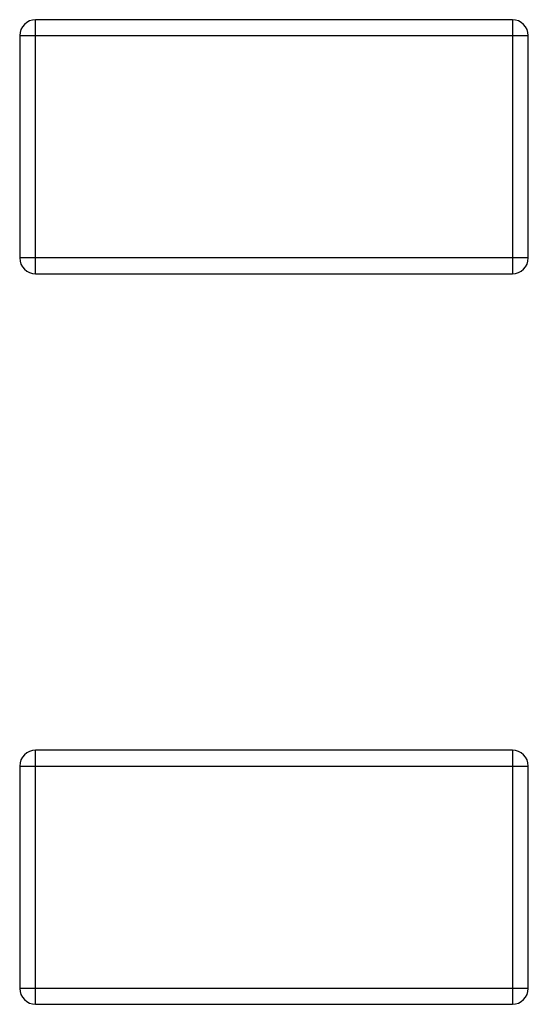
# Model space of a CAD drawing. Header units: millimetres. Extents: x 42 to 554, y 166 to 335.
# Tile 57 of 256: x 371.71 to 373.31, y 231.86 to 234.96. Entities that reach past the tile are written whole.
import ezdxf

# ---------------------------------------------------------------- set-up
doc = ezdxf.new("R2010")
doc.units = ezdxf.units.MM
doc.header["$LTSCALE"] = 30.734
doc.layers.get('0').update_dxf_attribs({"linetype": 'CONTINUOUS'})

msp = doc.modelspace()

# ---------------------------------------------------------------- linework, layer by layer
at = {"linetype": 'Continuous'}
for p, q in [((371.7588, 234.1639), (371.7588, 234.9639)), ((373.2588, 234.9639), (371.7588, 234.9639)), ((373.2588, 234.9639), (373.2588, 234.1639)), ((371.7088, 234.9139), (371.7088, 234.2139)), ((371.7088, 234.9139), (373.3088, 234.9139)), ((373.3088, 234.2139), (373.3088, 234.9139)), ((373.3088, 234.2139), (371.7088, 234.2139)), ((371.7588, 234.1639), (373.2588, 234.1639)), ((371.7588, 231.8639), (371.7588, 232.6639)), ((373.2588, 232.6639), (371.7588, 232.6639)), ((373.2588, 232.6639), (373.2588, 231.8639)), ((371.7088, 232.6139), (371.7088, 231.9139)), ((371.7088, 232.6139), (373.3088, 232.6139)), ((373.3088, 231.9139), (373.3088, 232.6139)), ((373.3088, 231.9139), (371.7088, 231.9139)), ((371.7588, 231.8639), (373.2588, 231.8639))]:
    msp.add_line(p, q, dxfattribs=at)
for centre, start, end in [((371.7588, 234.9139), 90, 180), ((373.2588, 234.9139), 0, 90), ((371.7588, 234.2139), 180, 270), ((373.2588, 234.2139), 270, 0), ((371.7588, 232.6139), 90, 180), ((373.2588, 232.6139), 0, 90), ((371.7588, 231.9139), 180, 270), ((373.2588, 231.9139), 270, 0)]:
    msp.add_arc(centre, 0.05, start, end, dxfattribs=at)

doc.saveas('drawing.dxf')
